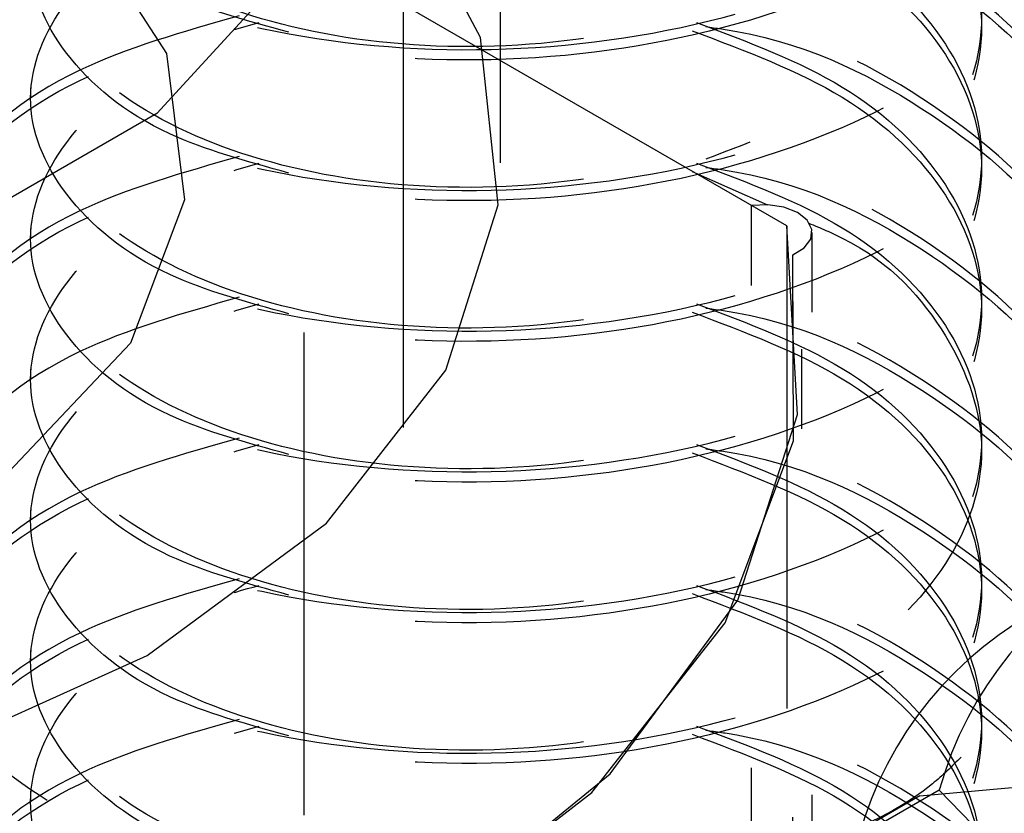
# Model space of a CAD drawing. Header units: inches. Extents: x 1907 to 2452, y -210 to -54.
# Tile 247 of 256: x 1998.505 to 1998.709, y -196.148 to -195.983. Entities that reach past the tile are written whole.
import ezdxf

# ---------------------------------------------------------------- set-up
doc = ezdxf.new("R2010")
doc.units = ezdxf.units.IN
doc.header["$LTSCALE"] = 0.5
doc.header["$MEASUREMENT"] = 0
doc.linetypes.add('HIDDEN', pattern=[0.22499999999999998, 0.15, -0.075])
doc.layers.add('SID-M-H', color=4, linetype='HIDDEN')

msp = doc.modelspace()

# ---------------------------------------------------------------- linework, layer by layer
at = {"layer": 'SID-M-H'}
for p, q in [((1998.6044867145, -196.0130170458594), (1998.6044867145, -193.9716650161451)), ((1998.584296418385, -195.3678519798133), (1998.584296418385, -198.1236772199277)), ((1998.563769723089, -198.348189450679), (1998.563769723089, -195.5923642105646)), ((1998.663845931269, -196.0260810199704), (1998.398680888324, -195.8730044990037)), ((1998.600391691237, -195.9870022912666), (1998.582461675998, -195.9537854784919)), ((1998.51685732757, -195.961834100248), (1998.535258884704, -195.9903154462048)), ((1998.555001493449, -195.9789841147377), (1998.533238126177, -196.0027558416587)), ((1998.604030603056, -196.0217309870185), (1998.600391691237, -195.9870022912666)), ((1998.535258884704, -195.9903154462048), (1998.539015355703, -196.0206359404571)), ((1998.507084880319, -195.9974348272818), (1998.507084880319, -195.9995612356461)), ((1998.533238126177, -196.0027558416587), (1998.500304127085, -196.0217682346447)), ((1998.644227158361, -196.0147911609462), (1998.659832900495, -196.0217001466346)), ((1998.539015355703, -196.0206359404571), (1998.527822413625, -196.0503391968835)), ((1998.593166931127, -196.0559532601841), (1998.604030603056, -196.0217309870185)), ((1998.659954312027, -196.0216855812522), (1998.6565384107, -196.02186247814)), ((1998.663272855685, -196.0221853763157), (1998.659954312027, -196.0216855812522)), ((1998.6565384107, -196.8384032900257), (1998.6565384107, -196.02186247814)), ((1998.666103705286, -196.0233030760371), (1998.663272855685, -196.0221853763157)), ((1998.66811388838, -196.0249072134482), (1998.666103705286, -196.0233030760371)), ((1998.669066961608, -196.0268091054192), (1998.66811388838, -196.0249072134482)), ((1998.507084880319, -196.0265969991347), (1998.507084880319, -196.0287234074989)), ((1998.663845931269, -196.0260810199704), (1998.663845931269, -196.8426218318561)), ((1998.666100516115, -196.0651703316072), (1998.663845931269, -196.0260810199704)), ((1998.668850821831, -196.0287850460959), (1998.669066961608, -196.0268091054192)), ((1998.669126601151, -196.8439794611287), (1998.669126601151, -196.027438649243)), ((1998.667490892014, -196.0306026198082), (1998.668850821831, -196.0287850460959)), ((1998.665147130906, -196.0320480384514), (1998.667490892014, -196.0306026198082)), ((1998.665147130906, -196.8485888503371), (1998.665147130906, -196.0320480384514)), ((1998.665240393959, -196.0706390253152), (1998.665147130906, -196.0320480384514)), ((1998.527822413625, -196.0503391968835), (1998.502586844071, -196.0770188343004)), ((1998.6669867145, -196.8681345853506), (1998.6669867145, -196.0515937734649)), ((1998.507084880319, -196.0557591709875), (1998.507084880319, -196.0578855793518)), ((1998.568432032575, -196.08768023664), (1998.593166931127, -196.0559532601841)), ((1998.653708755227, -196.1036215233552), (1998.666100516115, -196.0651703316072)), ((1998.651113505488, -196.1083584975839), (1998.665240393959, -196.0706390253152)), ((1998.507084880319, -196.0849213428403), (1998.507084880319, -196.0870477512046)), ((1998.531263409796, -196.1150680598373), (1998.568432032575, -196.08768023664)), ((1998.627253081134, -196.1396273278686), (1998.653708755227, -196.1036215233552)), ((1998.623412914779, -196.143480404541), (1998.651113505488, -196.1083584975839)), ((1998.483821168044, -196.1365250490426), (1998.531263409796, -196.1150680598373)), ((1998.507084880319, -196.1140835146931), (1998.507084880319, -196.1162099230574)), ((1998.691433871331, -196.1441936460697), (1998.802789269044, -196.1342367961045)), ((1998.587976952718, -196.171495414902), (1998.627253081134, -196.1396273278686)), ((1998.507084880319, -196.143245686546), (1998.507084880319, -196.1453720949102)), ((1998.583406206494, -196.1743975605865), (1998.623412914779, -196.143480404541)), ((1998.691433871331, -196.1441936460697), (1998.633706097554, -196.1775191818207)), ((1998.695488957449, -196.1429809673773), (1998.678785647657, -196.1526235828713)), ((1998.691433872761, -196.292675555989), (1998.691433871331, -196.1441936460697)), ((1998.726040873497, -196.1744185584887), (1998.695488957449, -196.1429809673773))]:
    msp.add_line(p, q, dxfattribs=at)
for centre, radius in [((1998.769565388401, -196.1635143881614), 0.0768696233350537), ((1998.752862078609, -196.1731570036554), 0.07686962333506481)]:
    msp.add_arc(centre, radius, 116.7916057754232, 164.5070329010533, dxfattribs=at)
for points, knots in [([(1998.55029525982, -195.86589718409), (1998.538642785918, -195.8692077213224), (1998.512678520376, -195.8765843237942), (1998.487341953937, -195.8981960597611), (1998.477366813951, -195.9244817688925), (1998.487186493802, -195.9510532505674), (1998.514973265, -195.9732346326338), (1998.556586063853, -195.9874660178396), (1998.605665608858, -195.9912784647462), (1998.654747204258, -195.983819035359), (1998.696353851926, -195.9659509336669), (1998.724163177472, -195.9400917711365), (1998.733898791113, -195.9099964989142), (1998.724237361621, -195.8796121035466), (1998.696057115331, -195.8546203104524), (1998.667661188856, -195.8397513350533), (1998.649709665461, -195.8372106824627), (1998.647797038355, -195.8369399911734)], [0, 0, 0, 0, 0.05843403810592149, 0.130203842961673, 0.2019736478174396, 0.2737434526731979, 0.34551325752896, 0.417283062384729, 0.4890528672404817, 0.5608226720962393, 0.632592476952, 0.7043622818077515, 0.7761320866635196, 0.8479018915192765, 0.919671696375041, 0.9914415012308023, 1, 1, 1, 1]), ([(1998.647086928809, -195.8389578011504), (1998.649239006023, -195.8392597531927), (1998.667440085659, -195.8418134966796), (1998.69606649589, -195.856729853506), (1998.724234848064, -195.8817430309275), (1998.733899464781, -195.9121216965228), (1998.724162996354, -195.9422185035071), (1998.69635390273, -195.9680772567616), (1998.65474718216, -195.9859454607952), (1998.605665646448, -195.9934048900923), (1998.556585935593, -195.9895923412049), (1998.514973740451, -195.9753613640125), (1998.487184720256, -195.953178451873), (1998.477373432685, -195.9266126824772), (1998.487317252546, -195.9003056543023), (1998.51325766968, -195.8783502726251), (1998.540053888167, -195.8707852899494), (1998.55251170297, -195.8672682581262)], [0, 0, 0, 0, 0.00957614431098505, 0.08098973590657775, 0.1524033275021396, 0.2238169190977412, 0.2952305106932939, 0.3666441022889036, 0.4380576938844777, 0.5094712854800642, 0.5808848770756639, 0.6522984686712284, 0.7237120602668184, 0.7951256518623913, 0.8665392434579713, 0.9379528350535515, 1, 1, 1, 1]), ([(1998.55029525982, -195.8950593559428), (1998.538642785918, -195.8983698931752), (1998.512678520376, -195.9057464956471), (1998.487341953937, -195.927358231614), (1998.477366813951, -195.9536439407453), (1998.487186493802, -195.9802154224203), (1998.514973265, -196.0023968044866), (1998.556586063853, -196.0166281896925), (1998.605665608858, -196.020440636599), (1998.654747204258, -196.0129812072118), (1998.696353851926, -195.9951131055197), (1998.724163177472, -195.9692539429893), (1998.733898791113, -195.9391586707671), (1998.724237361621, -195.9087742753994), (1998.696057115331, -195.8837824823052), (1998.667661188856, -195.8689135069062), (1998.649709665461, -195.8663728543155), (1998.647797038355, -195.8661021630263)], [0, 0, 0, 0, 0.05843403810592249, 0.1302038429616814, 0.2019736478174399, 0.2737434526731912, 0.3455132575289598, 0.4172830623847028, 0.4890528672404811, 0.5608226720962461, 0.6325924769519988, 0.7043622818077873, 0.7761320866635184, 0.8479018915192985, 0.9196716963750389, 0.9914415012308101, 1, 1, 1, 1]), ([(1998.647086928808, -195.8681199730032), (1998.649239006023, -195.8684219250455), (1998.667440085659, -195.8709756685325), (1998.69606649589, -195.8858920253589), (1998.724234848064, -195.9109052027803), (1998.733899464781, -195.9412838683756), (1998.724162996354, -195.9713806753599), (1998.69635390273, -195.9972394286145), (1998.65474718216, -196.015107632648), (1998.605665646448, -196.0225670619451), (1998.556585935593, -196.0187545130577), (1998.514973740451, -196.0045235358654), (1998.487184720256, -195.9823406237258), (1998.477373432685, -195.9557748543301), (1998.487317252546, -195.9294678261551), (1998.51325766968, -195.9075124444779), (1998.540053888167, -195.8999474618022), (1998.55251170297, -195.8964304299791)], [0, 0, 0, 0, 0.009576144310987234, 0.08098973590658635, 0.1524033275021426, 0.2238169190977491, 0.2952305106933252, 0.3666441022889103, 0.4380576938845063, 0.5094712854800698, 0.5808848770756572, 0.6522984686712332, 0.7237120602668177, 0.7951256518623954, 0.8665392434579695, 0.9379528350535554, 0.9999999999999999, 0.9999999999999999, 0.9999999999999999, 0.9999999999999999]), ([(1998.645163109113, -195.8672682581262), (1998.655870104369, -195.8712929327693), (1998.677912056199, -195.8795783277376), (1998.699026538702, -195.9004712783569), (1998.706836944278, -195.9244999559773), (1998.699107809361, -195.9487052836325), (1998.677189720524, -195.969461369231), (1998.6443730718, -195.9839444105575), (1998.605665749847, -195.9902107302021), (1998.566959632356, -195.9875901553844), (1998.534139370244, -195.9767500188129), (1998.512234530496, -195.9596481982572), (1998.504456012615, -195.9390545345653), (1998.512450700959, -195.9187965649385), (1998.530350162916, -195.9032308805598), (1998.547997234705, -195.8982545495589), (1998.55446593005, -195.8964304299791)], [0, 0, 0, 0, 0.06984989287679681, 0.1437964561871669, 0.2177430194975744, 0.2916895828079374, 0.3656361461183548, 0.4395827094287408, 0.5135292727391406, 0.5874758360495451, 0.6614223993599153, 0.735368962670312, 0.8093155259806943, 0.8832620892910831, 0.9572086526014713, 1, 1, 1, 1]), ([(1998.560633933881, -195.9859446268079), (1998.551938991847, -195.9835604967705), (1998.531974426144, -195.9780862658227), (1998.512366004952, -195.9616084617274), (1998.504478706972, -195.9412773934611), (1998.512228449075, -195.9207033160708), (1998.534141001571, -195.903596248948), (1998.56695918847, -195.8927575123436), (1998.605665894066, -195.8901365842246), (1998.644372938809, -195.8964029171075), (1998.677190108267, -195.9108862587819), (1998.699106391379, -195.9316411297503), (1998.706842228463, -195.9558510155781), (1998.699006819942, -195.9798626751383), (1998.678413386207, -196.000389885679), (1998.657093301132, -196.0084462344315), (1998.647086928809, -196.0122274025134)], [0, 0, 0, 0, 0.05649815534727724, 0.1297261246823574, 0.2029540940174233, 0.2761820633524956, 0.3494100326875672, 0.4226380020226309, 0.4958659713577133, 0.569093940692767, 0.6423219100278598, 0.7155498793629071, 0.7887778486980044, 0.8620058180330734, 0.9352337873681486, 1, 1, 1, 1]), ([(1998.55029525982, -195.9242215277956), (1998.538642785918, -195.9275320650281), (1998.512678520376, -195.9349086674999), (1998.487341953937, -195.9565204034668), (1998.477366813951, -195.9828061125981), (1998.487186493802, -196.0093775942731), (1998.514973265, -196.0315589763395), (1998.556586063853, -196.0457903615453), (1998.605665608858, -196.0496028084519), (1998.654747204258, -196.0421433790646), (1998.696353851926, -196.0242752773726), (1998.724163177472, -195.9984161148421), (1998.733898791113, -195.9683208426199), (1998.724237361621, -195.9379364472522), (1998.696057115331, -195.912944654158), (1998.667661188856, -195.898075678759), (1998.649709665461, -195.8955350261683), (1998.647797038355, -195.8952643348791)], [0, 0, 0, 0, 0.05843403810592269, 0.1302038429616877, 0.2019736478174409, 0.2737434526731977, 0.3455132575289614, 0.4172830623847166, 0.4890528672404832, 0.5608226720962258, 0.6325924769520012, 0.7043622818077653, 0.7761320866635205, 0.8479018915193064, 0.9196716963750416, 0.99144150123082, 1, 1, 1, 1]), ([(1998.647086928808, -195.8972821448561), (1998.649239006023, -195.8975840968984), (1998.667440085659, -195.9001378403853), (1998.69606649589, -195.9150541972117), (1998.724234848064, -195.9400673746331), (1998.733899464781, -195.9704460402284), (1998.724162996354, -196.0005428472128), (1998.69635390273, -196.0264016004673), (1998.65474718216, -196.0442698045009), (1998.605665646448, -196.0517292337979), (1998.556585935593, -196.0479166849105), (1998.514973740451, -196.0336857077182), (1998.487184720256, -196.0115027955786), (1998.477373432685, -195.9849370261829), (1998.487317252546, -195.958629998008), (1998.51325766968, -195.9366746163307), (1998.540053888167, -195.929109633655), (1998.55251170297, -195.9255926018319)], [0, 0, 0, 0, 0.009576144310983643, 0.08098973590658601, 0.1524033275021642, 0.2238169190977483, 0.2952305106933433, 0.3666441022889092, 0.4380576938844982, 0.5094712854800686, 0.5808848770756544, 0.6522984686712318, 0.7237120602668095, 0.7951256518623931, 0.8665392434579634, 0.9379528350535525, 1, 1, 1, 1]), ([(1998.645163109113, -195.8964304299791), (1998.655870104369, -195.9004551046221), (1998.677912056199, -195.9087404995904), (1998.699026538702, -195.9296334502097), (1998.706836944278, -195.9536621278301), (1998.699107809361, -195.9778674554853), (1998.677189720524, -195.9986235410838), (1998.6443730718, -196.0131065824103), (1998.605665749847, -196.0193729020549), (1998.566959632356, -196.0167523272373), (1998.534139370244, -196.0059121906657), (1998.512234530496, -195.9888103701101), (1998.504456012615, -195.9682167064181), (1998.512450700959, -195.9479587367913), (1998.530350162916, -195.9323930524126), (1998.547997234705, -195.9274167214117), (1998.55446593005, -195.9255926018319)], [0, 0, 0, 0, 0.06984989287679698, 0.1437964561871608, 0.217743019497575, 0.2916895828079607, 0.3656361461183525, 0.4395827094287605, 0.5135292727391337, 0.5874758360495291, 0.6614223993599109, 0.7353689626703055, 0.809315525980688, 0.8832620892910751, 0.9572086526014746, 1, 1, 1, 1]), ([(1998.55029525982, -195.9533836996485), (1998.538642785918, -195.9566942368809), (1998.512678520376, -195.9640708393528), (1998.487341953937, -195.9856825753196), (1998.477366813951, -196.011968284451), (1998.487186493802, -196.0385397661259), (1998.514973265, -196.0607211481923), (1998.556586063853, -196.0749525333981), (1998.605665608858, -196.0787649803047), (1998.654747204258, -196.0713055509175), (1998.696353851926, -196.0534374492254), (1998.724163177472, -196.027578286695), (1998.733898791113, -195.9974830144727), (1998.724237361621, -195.9670986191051), (1998.696057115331, -195.9421068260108), (1998.667661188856, -195.9272378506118), (1998.649709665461, -195.9246971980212), (1998.647797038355, -195.9244265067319)], [0, 0, 0, 0, 0.05843403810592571, 0.130203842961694, 0.2019736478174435, 0.2737434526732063, 0.3455132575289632, 0.4172830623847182, 0.4890528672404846, 0.5608226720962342, 0.6325924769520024, 0.7043622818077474, 0.7761320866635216, 0.8479018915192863, 0.9196716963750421, 0.9914415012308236, 1, 1, 1, 1]), ([(1998.645163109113, -195.9255926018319), (1998.655870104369, -195.9296172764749), (1998.677912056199, -195.9379026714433), (1998.699026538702, -195.9587956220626), (1998.706836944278, -195.9828242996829), (1998.699107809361, -196.0070296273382), (1998.677189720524, -196.0277857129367), (1998.6443730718, -196.0422687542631), (1998.605665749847, -196.0485350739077), (1998.566959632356, -196.0459144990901), (1998.534139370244, -196.0350743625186), (1998.512234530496, -196.0179725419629), (1998.504456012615, -195.997378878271), (1998.512450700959, -195.9771209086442), (1998.530350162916, -195.9615552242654), (1998.547997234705, -195.9565788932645), (1998.55446593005, -195.9547547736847)], [0, 0, 0, 0, 0.06984989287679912, 0.1437964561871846, 0.2177430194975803, 0.2916895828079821, 0.3656361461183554, 0.4395827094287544, 0.5135292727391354, 0.5874758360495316, 0.6614223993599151, 0.7353689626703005, 0.8093155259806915, 0.8832620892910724, 0.9572086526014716, 0.9999999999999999, 0.9999999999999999, 0.9999999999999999, 0.9999999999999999]), ([(1998.647086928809, -195.9264443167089), (1998.649239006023, -195.9267462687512), (1998.667440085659, -195.9293000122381), (1998.69606649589, -195.9442163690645), (1998.724234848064, -195.9692295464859), (1998.733899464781, -195.9996082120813), (1998.724162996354, -196.0297050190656), (1998.69635390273, -196.0555637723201), (1998.65474718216, -196.0734319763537), (1998.605665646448, -196.0808914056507), (1998.556585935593, -196.0770788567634), (1998.514973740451, -196.0628478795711), (1998.487184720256, -196.0406649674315), (1998.477373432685, -196.0140991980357), (1998.487317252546, -195.9877921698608), (1998.51325766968, -195.9658367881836), (1998.540053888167, -195.9582718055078), (1998.55251170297, -195.9547547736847)], [0, 0, 0, 0, 0.009576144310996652, 0.08098973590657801, 0.1524033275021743, 0.223816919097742, 0.2952305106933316, 0.3666441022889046, 0.4380576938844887, 0.5094712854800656, 0.5808848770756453, 0.6522984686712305, 0.7237120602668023, 0.795125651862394, 0.866539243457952, 0.9379528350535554, 1, 1, 1, 1]), ([(1998.644227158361, -195.9273046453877), (1998.655276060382, -195.9314481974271), (1998.6776703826, -195.9398465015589), (1998.699027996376, -195.9609070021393), (1998.706863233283, -195.9849854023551), (1998.699001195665, -196.0090322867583), (1998.678414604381, -196.029550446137), (1998.657093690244, -196.0376078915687), (1998.647086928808, -196.0413895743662)], [0, 0, 0, 0, 0.1662363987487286, 0.3369340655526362, 0.5076317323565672, 0.678329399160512, 0.8490270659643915, 0.9999999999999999, 0.9999999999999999, 0.9999999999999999, 0.9999999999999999]), ([(1998.560633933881, -196.0151067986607), (1998.551937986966, -196.0127217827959), (1998.531971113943, -196.0072455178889), (1998.512383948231, -195.9907864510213), (1998.504411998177, -195.9703807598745), (1998.512477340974, -195.9500848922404), (1998.530085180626, -195.9346760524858), (1998.547359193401, -195.9297787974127), (1998.553471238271, -195.9280460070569)], [0, 0, 0, 0, 0.1450500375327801, 0.3330512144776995, 0.5210523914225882, 0.7090535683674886, 0.89705474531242, 1, 1, 1, 1]), ([(1998.55029525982, -195.9825458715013), (1998.538642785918, -195.9858564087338), (1998.512678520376, -195.9932330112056), (1998.487341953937, -196.0148447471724), (1998.477366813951, -196.0411304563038), (1998.487186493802, -196.0677019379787), (1998.514973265, -196.0898833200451), (1998.556586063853, -196.104114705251), (1998.605665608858, -196.1079271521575), (1998.654747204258, -196.1004677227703), (1998.696353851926, -196.0825996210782), (1998.724163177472, -196.0567404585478), (1998.733898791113, -196.0266451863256), (1998.724237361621, -195.9962607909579), (1998.696057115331, -195.9712689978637), (1998.667661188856, -195.9564000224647), (1998.649709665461, -195.953859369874), (1998.647797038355, -195.9535886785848)], [0, 0, 0, 0, 0.05843403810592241, 0.1302038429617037, 0.2019736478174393, 0.2737434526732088, 0.3455132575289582, 0.4172830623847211, 0.4890528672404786, 0.5608226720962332, 0.6325924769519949, 0.7043622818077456, 0.7761320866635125, 0.8479018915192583, 0.9196716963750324, 0.9914415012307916, 1, 1, 1, 1]), ([(1998.647086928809, -195.9556064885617), (1998.649239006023, -195.955908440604), (1998.667440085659, -195.9584621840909), (1998.69606649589, -195.9733785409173), (1998.724234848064, -195.9983917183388), (1998.733899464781, -196.0287703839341), (1998.724162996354, -196.0588671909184), (1998.69635390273, -196.084725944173), (1998.65474718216, -196.1025941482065), (1998.605665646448, -196.1100535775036), (1998.556585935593, -196.1062410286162), (1998.514973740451, -196.0920100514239), (1998.487184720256, -196.0698271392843), (1998.477373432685, -196.0432613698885), (1998.487317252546, -196.0169543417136), (1998.51325766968, -195.9949989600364), (1998.540053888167, -195.9874339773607), (1998.55251170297, -195.9839169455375)], [0, 0, 0, 0, 0.009576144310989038, 0.08098973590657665, 0.1524033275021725, 0.2238169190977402, 0.2952305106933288, 0.3666441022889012, 0.4380576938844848, 0.5094712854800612, 0.5808848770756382, 0.6522984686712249, 0.7237120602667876, 0.7951256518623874, 0.8665392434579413, 0.9379528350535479, 1, 1, 1, 1]), ([(1998.645163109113, -195.9547547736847), (1998.655870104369, -195.9587794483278), (1998.677912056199, -195.9670648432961), (1998.699026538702, -195.9879577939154), (1998.706836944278, -196.0119864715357), (1998.699107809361, -196.036191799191), (1998.677189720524, -196.0569478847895), (1998.6443730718, -196.071430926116), (1998.605665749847, -196.0776972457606), (1998.566959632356, -196.0750766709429), (1998.534139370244, -196.0642365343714), (1998.512234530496, -196.0471347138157), (1998.504456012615, -196.0265410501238), (1998.512450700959, -196.006283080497), (1998.530350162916, -195.9907173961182), (1998.547997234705, -195.9857410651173), (1998.55446593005, -195.9839169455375)], [0, 0, 0, 0, 0.06984989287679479, 0.1437964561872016, 0.2177430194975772, 0.2916895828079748, 0.3656361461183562, 0.4395827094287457, 0.5135292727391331, 0.5874758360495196, 0.6614223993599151, 0.7353689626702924, 0.8093155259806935, 0.8832620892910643, 0.9572086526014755, 0.9999999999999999, 0.9999999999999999, 0.9999999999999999, 0.9999999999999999]), ([(1998.644227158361, -195.9564668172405), (1998.655276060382, -195.9606103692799), (1998.6776703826, -195.9690086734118), (1998.699027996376, -195.9900691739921), (1998.706863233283, -196.014147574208), (1998.699001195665, -196.0381944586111), (1998.678414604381, -196.0587126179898), (1998.657093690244, -196.0667700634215), (1998.647086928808, -196.070551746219)], [0, 0, 0, 0, 0.1662363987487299, 0.3369340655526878, 0.5076317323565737, 0.6783293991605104, 0.8490270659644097, 0.9999999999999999, 0.9999999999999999, 0.9999999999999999, 0.9999999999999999]), ([(1998.560633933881, -196.0442689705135), (1998.551937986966, -196.0418839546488), (1998.531971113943, -196.0364076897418), (1998.512383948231, -196.0199486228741), (1998.504411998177, -195.9995429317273), (1998.512477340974, -195.9792470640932), (1998.530085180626, -195.9638382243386), (1998.547359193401, -195.9589409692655), (1998.553471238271, -195.9572081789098)], [0, 0, 0, 0, 0.1450500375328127, 0.3330512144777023, 0.5210523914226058, 0.7090535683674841, 0.8970547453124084, 1, 1, 1, 1]), ([(1998.55029525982, -196.0117080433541), (1998.538642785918, -196.0150185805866), (1998.512678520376, -196.0223951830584), (1998.487341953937, -196.0440069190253), (1998.477366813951, -196.0702926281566), (1998.487186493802, -196.0968641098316), (1998.514973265, -196.119045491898), (1998.556586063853, -196.1332768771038), (1998.605665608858, -196.1370893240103), (1998.654747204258, -196.1296298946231), (1998.696353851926, -196.111761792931), (1998.724163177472, -196.0859026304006), (1998.733898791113, -196.0558073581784), (1998.724237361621, -196.0254229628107), (1998.696057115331, -196.0004311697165), (1998.667661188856, -195.9855621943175), (1998.649709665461, -195.9830215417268), (1998.647797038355, -195.9827508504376)], [0, 0, 0, 0, 0.05843403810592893, 0.1302038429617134, 0.2019736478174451, 0.2737434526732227, 0.3455132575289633, 0.4172830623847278, 0.48905286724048, 0.560822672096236, 0.6325924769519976, 0.7043622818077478, 0.7761320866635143, 0.8479018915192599, 0.9196716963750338, 0.9914415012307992, 1, 1, 1, 1]), ([(1998.647086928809, -195.9847686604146), (1998.649239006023, -195.9850706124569), (1998.667440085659, -195.9876243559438), (1998.69606649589, -196.0025407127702), (1998.724234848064, -196.0275538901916), (1998.733899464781, -196.0579325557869), (1998.724162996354, -196.0880293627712), (1998.69635390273, -196.1138881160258), (1998.65474718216, -196.1317563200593), (1998.605665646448, -196.1392157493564), (1998.556585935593, -196.135403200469), (1998.514973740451, -196.1211722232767), (1998.487184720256, -196.0989893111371), (1998.477373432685, -196.0724235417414), (1998.487317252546, -196.0461165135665), (1998.51325766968, -196.0241611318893), (1998.540053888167, -196.0165961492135), (1998.55251170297, -196.0130791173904)], [0, 0, 0, 0, 0.009576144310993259, 0.08098973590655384, 0.1524033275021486, 0.2238169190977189, 0.2952305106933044, 0.3666441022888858, 0.438057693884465, 0.5094712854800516, 0.5808848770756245, 0.6522984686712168, 0.7237120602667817, 0.7951256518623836, 0.8665392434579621, 0.9379528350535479, 1, 1, 1, 1]), ([(1998.645163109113, -195.9839169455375), (1998.655870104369, -195.9879416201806), (1998.677912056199, -195.9962270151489), (1998.699026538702, -196.0171199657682), (1998.706836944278, -196.0411486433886), (1998.699107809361, -196.0653539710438), (1998.677189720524, -196.0861100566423), (1998.6443730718, -196.1005930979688), (1998.605665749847, -196.1068594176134), (1998.566959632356, -196.1042388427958), (1998.534139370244, -196.0933987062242), (1998.512234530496, -196.0762968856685), (1998.504456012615, -196.0557032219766), (1998.512450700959, -196.0354452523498), (1998.530350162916, -196.0198795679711), (1998.547997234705, -196.0149032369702), (1998.55446593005, -196.0130791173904)], [0, 0, 0, 0, 0.06984989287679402, 0.1437964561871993, 0.2177430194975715, 0.291689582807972, 0.3656361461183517, 0.4395827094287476, 0.5135292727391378, 0.5874758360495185, 0.6614223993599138, 0.7353689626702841, 0.8093155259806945, 0.8832620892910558, 0.9572086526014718, 1, 1, 1, 1]), ([(1998.560633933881, -196.0734311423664), (1998.551937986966, -196.0710461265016), (1998.531971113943, -196.0655698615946), (1998.512383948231, -196.0491107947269), (1998.504411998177, -196.0287051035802), (1998.512477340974, -196.008409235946), (1998.530085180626, -195.9930003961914), (1998.547359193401, -195.9881031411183), (1998.553471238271, -195.9863703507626)], [0, 0, 0, 0, 0.1450500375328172, 0.3330512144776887, 0.521052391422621, 0.7090535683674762, 0.897054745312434, 1, 1, 1, 1]), ([(1998.644227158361, -195.9856289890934), (1998.655276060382, -195.9897725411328), (1998.6776703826, -195.9981708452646), (1998.699027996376, -196.0192313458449), (1998.706863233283, -196.0433097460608), (1998.699001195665, -196.067356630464), (1998.678414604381, -196.0878747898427), (1998.657093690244, -196.0959322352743), (1998.647086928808, -196.0997139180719)], [0, 0, 0, 0, 0.1662363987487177, 0.3369340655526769, 0.5076317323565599, 0.6783293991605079, 0.8490270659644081, 1, 1, 1, 1]), ([(1998.645163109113, -196.0130791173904), (1998.655870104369, -196.0171037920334), (1998.677912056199, -196.0253891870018), (1998.699026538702, -196.0462821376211), (1998.706836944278, -196.0703108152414), (1998.699107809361, -196.0945161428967), (1998.677189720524, -196.1152722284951), (1998.6443730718, -196.1297552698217), (1998.605665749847, -196.1360215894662), (1998.566959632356, -196.1334010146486), (1998.534139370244, -196.1225608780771), (1998.512234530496, -196.1054590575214), (1998.504456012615, -196.0848653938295), (1998.512450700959, -196.0646074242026), (1998.530350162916, -196.0490417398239), (1998.547997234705, -196.044065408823), (1998.55446593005, -196.0422412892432)], [0, 0, 0, 0, 0.06984989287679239, 0.1437964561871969, 0.2177430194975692, 0.2916895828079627, 0.3656361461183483, 0.4395827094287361, 0.5135292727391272, 0.5874758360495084, 0.6614223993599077, 0.7353689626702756, 0.8093155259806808, 0.8832620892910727, 0.9572086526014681, 1, 1, 1, 1]), ([(1998.725606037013, -196.1005755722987), (1998.727801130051, -196.095387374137), (1998.734124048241, -196.0804428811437), (1998.723656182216, -196.0545128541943), (1998.696220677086, -196.0296136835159), (1998.667657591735, -196.0147239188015), (1998.649709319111, -196.0121836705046), (1998.647797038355, -196.0119130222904)], [0, 0, 0, 0, 0.1456519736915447, 0.4195473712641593, 0.6934427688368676, 0.9673381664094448, 1, 1, 1, 1]), ([(1998.560633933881, -196.1025933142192), (1998.551937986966, -196.1002082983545), (1998.531971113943, -196.0947320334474), (1998.512383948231, -196.0782729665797), (1998.504411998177, -196.057867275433), (1998.512477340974, -196.0375714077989), (1998.530085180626, -196.0221625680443), (1998.547359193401, -196.0172653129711), (1998.553471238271, -196.0155325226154)], [0, 0, 0, 0, 0.1450500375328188, 0.3330512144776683, 0.5210523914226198, 0.7090535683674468, 0.8970547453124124, 1, 1, 1, 1]), ([(1998.647086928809, -196.0139308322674), (1998.649238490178, -196.0142327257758), (1998.667435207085, -196.016785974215), (1998.696261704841, -196.0317250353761), (1998.723540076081, -196.0566372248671), (1998.734025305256, -196.081548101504), (1998.728295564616, -196.0955128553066), (1998.726571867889, -196.0997139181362)], [0, 0, 0, 0, 0.03762073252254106, 0.3181753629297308, 0.5987299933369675, 0.8792846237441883, 1, 1, 1, 1]), ([(1998.668428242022, -196.0255054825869), (1998.670799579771, -196.0264921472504), (1998.684090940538, -196.0320224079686), (1998.69863314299, -196.0486616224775), (1998.706969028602, -196.0724000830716), (1998.698972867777, -196.0965380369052), (1998.678420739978, -196.1170327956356), (1998.657095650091, -196.1250930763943), (1998.647086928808, -196.1288760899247)], [0, 0, 0, 0, 0.04256604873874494, 0.2385829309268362, 0.4345998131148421, 0.6306166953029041, 0.8266335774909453, 0.9999999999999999, 0.9999999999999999, 0.9999999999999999, 0.9999999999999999]), ([(1998.55029525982, -196.040870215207), (1998.538642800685, -196.0441807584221), (1998.512678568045, -196.0515573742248), (1998.487341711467, -196.073168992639), (1998.477367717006, -196.0994551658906), (1998.487183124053, -196.1260249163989), (1998.514985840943, -196.1482127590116), (1998.556539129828, -196.1624200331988), (1998.605840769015, -196.1663224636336), (1998.654093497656, -196.1585272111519), (1998.689215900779, -196.1454723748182), (1998.700708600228, -196.1336817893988), (1998.70373339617, -196.1305785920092)], [0, 0, 0, 0, 0.08877461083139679, 0.197809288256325, 0.3068439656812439, 0.415878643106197, 0.5249133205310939, 0.6339479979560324, 0.7429826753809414, 0.8520173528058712, 0.9610520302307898, 1, 1, 1, 1]), ([(1998.55029525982, -196.0700323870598), (1998.538642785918, -196.0733429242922), (1998.512678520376, -196.0807195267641), (1998.487341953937, -196.1023312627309), (1998.477366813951, -196.1286169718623), (1998.487186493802, -196.1551884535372), (1998.514973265, -196.1773698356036), (1998.556586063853, -196.1916012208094), (1998.605665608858, -196.195413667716), (1998.654747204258, -196.1879542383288), (1998.696353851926, -196.1700861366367), (1998.724163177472, -196.1442269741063), (1998.733898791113, -196.114131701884), (1998.724237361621, -196.0837473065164), (1998.696057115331, -196.0587555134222), (1998.667661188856, -196.0438865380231), (1998.649709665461, -196.0413458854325), (1998.647797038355, -196.0410751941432)], [0, 0, 0, 0, 0.05843403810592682, 0.1302038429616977, 0.201973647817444, 0.2737434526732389, 0.3455132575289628, 0.4172830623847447, 0.4890528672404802, 0.5608226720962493, 0.6325924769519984, 0.7043622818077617, 0.7761320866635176, 0.8479018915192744, 0.9196716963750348, 0.9914415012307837, 1, 1, 1, 1]), ([(1998.70002300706, -196.1361602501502), (1998.698119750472, -196.1380552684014), (1998.687576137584, -196.1485532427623), (1998.653933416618, -196.1605752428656), (1998.605883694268, -196.168469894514), (1998.556527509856, -196.1645407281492), (1998.51498939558, -196.1503409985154), (1998.487180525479, -196.128149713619), (1998.477374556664, -196.101586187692), (1998.48731695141, -196.0752785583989), (1998.51325773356, -196.0533233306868), (1998.54005390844, -196.0457583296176), (1998.55251170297, -196.0422412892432)], [0, 0, 0, 0, 0.0242350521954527, 0.1342567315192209, 0.2442784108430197, 0.3543000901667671, 0.4643217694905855, 0.574343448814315, 0.6843651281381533, 0.7943868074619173, 0.9044084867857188, 1, 1, 1, 1]), ([(1998.647086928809, -196.0430930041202), (1998.649239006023, -196.0433949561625), (1998.667440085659, -196.0459486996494), (1998.69606649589, -196.0608650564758), (1998.724234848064, -196.0858782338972), (1998.733899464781, -196.1162568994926), (1998.724162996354, -196.1463537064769), (1998.69635390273, -196.1722124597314), (1998.65474718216, -196.190080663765), (1998.605665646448, -196.1975400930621), (1998.556585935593, -196.1937275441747), (1998.514973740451, -196.1794965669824), (1998.487184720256, -196.1573136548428), (1998.477373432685, -196.130747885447), (1998.487317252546, -196.1044408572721), (1998.51325766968, -196.0824854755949), (1998.540053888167, -196.0749204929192), (1998.55251170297, -196.071403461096)], [0, 0, 0, 0, 0.009576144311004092, 0.08098973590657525, 0.1524033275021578, 0.2238169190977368, 0.2952305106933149, 0.3666441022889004, 0.4380576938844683, 0.509471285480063, 0.5808848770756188, 0.6522984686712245, 0.7237120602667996, 0.7951256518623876, 0.8665392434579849, 0.9379528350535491, 1, 1, 1, 1]), ([(1998.645163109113, -196.0422412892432), (1998.655870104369, -196.0462659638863), (1998.677912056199, -196.0545513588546), (1998.699026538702, -196.0754443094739), (1998.706836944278, -196.0994729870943), (1998.699107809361, -196.1236783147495), (1998.677189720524, -196.144434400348), (1998.6443730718, -196.1589174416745), (1998.605665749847, -196.1651837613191), (1998.566959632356, -196.1625631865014), (1998.534139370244, -196.1517230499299), (1998.512234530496, -196.1346212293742), (1998.504456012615, -196.1140275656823), (1998.512450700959, -196.0937695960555), (1998.530350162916, -196.0782039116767), (1998.547997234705, -196.0732275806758), (1998.55446593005, -196.071403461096)], [0, 0, 0, 0, 0.06984989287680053, 0.1437964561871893, 0.2177430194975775, 0.2916895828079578, 0.3656361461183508, 0.4395827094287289, 0.5135292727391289, 0.5874758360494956, 0.6614223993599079, 0.7353689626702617, 0.8093155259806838, 0.8832620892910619, 0.9572086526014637, 1, 1, 1, 1]), ([(1998.644227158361, -196.043953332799), (1998.655276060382, -196.0480968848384), (1998.6776703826, -196.0564951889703), (1998.699027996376, -196.0775556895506), (1998.706863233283, -196.1016340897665), (1998.699001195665, -196.1256809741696), (1998.678414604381, -196.1461991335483), (1998.657093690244, -196.15425657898), (1998.647086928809, -196.1580382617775)], [0, 0, 0, 0, 0.1662363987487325, 0.3369340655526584, 0.507631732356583, 0.6783293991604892, 0.8490270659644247, 1, 1, 1, 1]), ([(1998.560633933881, -196.131755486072), (1998.551937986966, -196.1293704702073), (1998.531971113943, -196.1238942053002), (1998.512383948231, -196.1074351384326), (1998.504411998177, -196.0870294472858), (1998.512477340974, -196.0667335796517), (1998.530085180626, -196.0513247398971), (1998.547359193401, -196.046427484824), (1998.553471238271, -196.0446946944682)], [0, 0, 0, 0, 0.1450500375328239, 0.3330512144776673, 0.5210523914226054, 0.7090535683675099, 0.8970547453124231, 1, 1, 1, 1]), ([(1998.55029525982, -196.0991945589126), (1998.538642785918, -196.1025050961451), (1998.512678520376, -196.1098816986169), (1998.487341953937, -196.1314934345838), (1998.477366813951, -196.1577791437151), (1998.487186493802, -196.18435062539), (1998.514973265, -196.2065320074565), (1998.556586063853, -196.2207633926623), (1998.605665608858, -196.2245758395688), (1998.654747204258, -196.2171164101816), (1998.696353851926, -196.1992483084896), (1998.724163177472, -196.1733891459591), (1998.733898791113, -196.1432938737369), (1998.724237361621, -196.1129094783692), (1998.696057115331, -196.087917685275), (1998.667661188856, -196.073048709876), (1998.649709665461, -196.0705080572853), (1998.647797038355, -196.0702373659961)], [0, 0, 0, 0, 0.05843403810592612, 0.1302038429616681, 0.2019736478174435, 0.2737434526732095, 0.3455132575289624, 0.4172830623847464, 0.4890528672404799, 0.5608226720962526, 0.6325924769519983, 0.7043622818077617, 0.7761320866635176, 0.8479018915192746, 0.9196716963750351, 0.9914415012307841, 1, 1, 1, 1]), ([(1998.647086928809, -196.0722551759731), (1998.649239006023, -196.0725571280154), (1998.667440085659, -196.0751108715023), (1998.69606649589, -196.0900272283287), (1998.724234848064, -196.1150404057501), (1998.733899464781, -196.1454190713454), (1998.724162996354, -196.1755158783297), (1998.69635390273, -196.2013746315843), (1998.65474718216, -196.2192428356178), (1998.605665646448, -196.2267022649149), (1998.556585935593, -196.2228897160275), (1998.514973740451, -196.2086587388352), (1998.487184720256, -196.1864758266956), (1998.477373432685, -196.1599100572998), (1998.487317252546, -196.1336030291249), (1998.51325766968, -196.1116476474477), (1998.540053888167, -196.104082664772), (1998.55251170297, -196.1005656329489)], [0, 0, 0, 0, 0.009576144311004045, 0.08098973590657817, 0.1524033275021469, 0.2238169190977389, 0.295230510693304, 0.3666441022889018, 0.4380576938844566, 0.5094712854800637, 0.5808848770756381, 0.6522984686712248, 0.7237120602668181, 0.7951256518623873, 0.8665392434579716, 0.9379528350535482, 1, 1, 1, 1]), ([(1998.645163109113, -196.071403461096), (1998.655870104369, -196.0754281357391), (1998.677912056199, -196.0837135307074), (1998.699026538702, -196.1046064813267), (1998.706836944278, -196.1286351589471), (1998.699107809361, -196.1528404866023), (1998.677189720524, -196.1735965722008), (1998.6443730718, -196.1880796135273), (1998.605665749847, -196.1943459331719), (1998.566959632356, -196.1917253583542), (1998.534139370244, -196.1808852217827), (1998.512234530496, -196.1637834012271), (1998.504456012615, -196.1431897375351), (1998.512450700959, -196.1229317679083), (1998.530350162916, -196.1073660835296), (1998.547997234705, -196.1023897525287), (1998.55446593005, -196.1005656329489)], [0, 0, 0, 0, 0.06984989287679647, 0.1437964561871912, 0.2177430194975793, 0.2916895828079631, 0.3656361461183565, 0.4395827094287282, 0.5135292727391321, 0.5874758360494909, 0.6614223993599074, 0.7353689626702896, 0.8093155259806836, 0.883262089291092, 0.9572086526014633, 1, 1, 1, 1]), ([(1998.560633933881, -196.1609176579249), (1998.551937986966, -196.1585326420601), (1998.531971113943, -196.1530563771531), (1998.512383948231, -196.1365973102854), (1998.504411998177, -196.1161916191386), (1998.512477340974, -196.0958957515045), (1998.530085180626, -196.0804869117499), (1998.547359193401, -196.0755896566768), (1998.553471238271, -196.0738568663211)], [0, 0, 0, 0, 0.1450500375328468, 0.3330512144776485, 0.521052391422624, 0.7090535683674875, 0.8970547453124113, 0.9999999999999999, 0.9999999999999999, 0.9999999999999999, 0.9999999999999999]), ([(1998.644227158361, -196.0731155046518), (1998.655276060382, -196.0772590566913), (1998.6776703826, -196.0856573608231), (1998.699027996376, -196.1067178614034), (1998.706863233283, -196.1307962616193), (1998.699001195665, -196.1548431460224), (1998.678414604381, -196.1753613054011), (1998.657093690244, -196.1834187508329), (1998.647086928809, -196.1872004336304)], [0, 0, 0, 0, 0.1662363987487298, 0.3369340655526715, 0.5076317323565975, 0.6783293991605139, 0.8490270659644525, 1, 1, 1, 1]), ([(1998.55029525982, -196.1283567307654), (1998.538642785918, -196.1316672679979), (1998.512678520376, -196.1390438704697), (1998.487341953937, -196.1606556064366), (1998.477366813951, -196.1869413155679), (1998.487186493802, -196.2135127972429), (1998.514973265, -196.2356941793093), (1998.556586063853, -196.2499255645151), (1998.605665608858, -196.2537380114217), (1998.654747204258, -196.2462785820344), (1998.696353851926, -196.2284104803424), (1998.724163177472, -196.202551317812), (1998.733898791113, -196.1724560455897), (1998.724237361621, -196.142071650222), (1998.696057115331, -196.1170798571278), (1998.667661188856, -196.1022108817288), (1998.649709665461, -196.0996702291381), (1998.647797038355, -196.0993995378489)], [0, 0, 0, 0, 0.05843403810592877, 0.1302038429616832, 0.2019736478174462, 0.2737434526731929, 0.3455132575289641, 0.4172830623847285, 0.4890528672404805, 0.5608226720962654, 0.6325924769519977, 0.7043622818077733, 0.776132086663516, 0.8479018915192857, 0.919671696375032, 0.9914415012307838, 1, 1, 1, 1]), ([(1998.647086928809, -196.1014173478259), (1998.649239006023, -196.1017192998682), (1998.667440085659, -196.1042730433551), (1998.69606649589, -196.1191894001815), (1998.724234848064, -196.1442025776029), (1998.733899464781, -196.1745812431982), (1998.724162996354, -196.2046780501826), (1998.69635390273, -196.2305368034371), (1998.65474718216, -196.2484050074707), (1998.605665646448, -196.2558644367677), (1998.556585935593, -196.2520518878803), (1998.514973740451, -196.237820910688), (1998.487184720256, -196.2156379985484), (1998.477373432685, -196.1890722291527), (1998.487317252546, -196.1627652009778), (1998.51325766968, -196.1408098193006), (1998.540053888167, -196.1332448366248), (1998.55251170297, -196.1297278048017)], [0, 0, 0, 0, 0.009576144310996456, 0.08098973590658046, 0.1524033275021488, 0.2238169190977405, 0.2952305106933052, 0.3666441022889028, 0.4380576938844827, 0.5094712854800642, 0.5808848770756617, 0.652298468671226, 0.7237120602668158, 0.7951256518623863, 0.8665392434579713, 0.9379528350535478, 1, 1, 1, 1]), ([(1998.645163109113, -196.1005656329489), (1998.655870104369, -196.1045903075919), (1998.677912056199, -196.1128757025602), (1998.699026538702, -196.1337686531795), (1998.706836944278, -196.1577973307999), (1998.699107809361, -196.1820026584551), (1998.677189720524, -196.2027587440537), (1998.6443730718, -196.2172417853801), (1998.605665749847, -196.2235081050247), (1998.566959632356, -196.2208875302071), (1998.534139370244, -196.2100473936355), (1998.512234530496, -196.1929455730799), (1998.504456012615, -196.1723519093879), (1998.512450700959, -196.1520939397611), (1998.530350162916, -196.1365282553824), (1998.547997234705, -196.1315519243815), (1998.55446593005, -196.1297278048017)], [0, 0, 0, 0, 0.06984989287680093, 0.1437964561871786, 0.2177430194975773, 0.291689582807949, 0.3656361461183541, 0.4395827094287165, 0.513529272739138, 0.5874758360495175, 0.6614223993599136, 0.7353689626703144, 0.8093155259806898, 0.8832620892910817, 0.9572086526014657, 1, 1, 1, 1]), ([(1998.560633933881, -196.1900798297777), (1998.551937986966, -196.1876948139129), (1998.531971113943, -196.1822185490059), (1998.512383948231, -196.1657594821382), (1998.504411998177, -196.1453537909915), (1998.512477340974, -196.1250579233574), (1998.530085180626, -196.1096490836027), (1998.547359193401, -196.1047518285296), (1998.553471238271, -196.1030190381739)], [0, 0, 0, 0, 0.1450500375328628, 0.3330512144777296, 0.5210523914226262, 0.7090535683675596, 0.8970547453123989, 1, 1, 1, 1]), ([(1998.644227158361, -196.1022776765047), (1998.655276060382, -196.1064212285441), (1998.6776703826, -196.1148195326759), (1998.699027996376, -196.1358800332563), (1998.706863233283, -196.1599584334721), (1998.699001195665, -196.1840053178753), (1998.678414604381, -196.204523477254), (1998.657093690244, -196.2125809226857), (1998.647086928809, -196.2163626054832)], [0, 0, 0, 0, 0.1662363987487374, 0.3369340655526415, 0.5076317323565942, 0.6783293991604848, 0.8490270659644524, 1, 1, 1, 1]), ([(1998.55029525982, -196.1575189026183), (1998.538642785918, -196.1608294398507), (1998.512678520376, -196.1682060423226), (1998.487341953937, -196.1898177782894), (1998.477366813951, -196.2161034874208), (1998.487186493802, -196.2426749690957), (1998.514973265, -196.2648563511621), (1998.556586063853, -196.2790877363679), (1998.605665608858, -196.2829001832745), (1998.654747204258, -196.2754407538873), (1998.696353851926, -196.2575726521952), (1998.724163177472, -196.2317134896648), (1998.733898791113, -196.2016182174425), (1998.724237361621, -196.1712338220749), (1998.696057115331, -196.1462420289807), (1998.667661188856, -196.1313730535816), (1998.649709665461, -196.128832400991), (1998.647797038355, -196.1285617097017)], [0, 0, 0, 0, 0.05843403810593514, 0.1302038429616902, 0.2019736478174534, 0.2737434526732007, 0.3455132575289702, 0.4172830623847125, 0.4890528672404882, 0.560822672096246, 0.6325924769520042, 0.7043622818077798, 0.7761320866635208, 0.8479018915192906, 0.9196716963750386, 0.9914415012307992, 1, 1, 1, 1]), ([(1998.645163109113, -196.1297278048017), (1998.655870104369, -196.1337524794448), (1998.677912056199, -196.1420378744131), (1998.699026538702, -196.1629308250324), (1998.706836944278, -196.1869595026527), (1998.699107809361, -196.211164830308), (1998.677189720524, -196.2319209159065), (1998.6443730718, -196.246403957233), (1998.605665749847, -196.2526702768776), (1998.566959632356, -196.2500497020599), (1998.534139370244, -196.2392095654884), (1998.512234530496, -196.2221077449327), (1998.504456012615, -196.2015140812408), (1998.512450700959, -196.1812561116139), (1998.530350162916, -196.1656904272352), (1998.547997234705, -196.1607140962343), (1998.55446593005, -196.1588899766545)], [0, 0, 0, 0, 0.06984989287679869, 0.1437964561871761, 0.2177430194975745, 0.2916895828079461, 0.365636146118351, 0.4395827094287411, 0.5135292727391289, 0.587475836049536, 0.6614223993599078, 0.7353689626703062, 0.8093155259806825, 0.8832620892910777, 0.9572086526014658, 1, 1, 1, 1]), ([(1998.647086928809, -196.1305795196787), (1998.649239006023, -196.130881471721), (1998.667440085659, -196.1334352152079), (1998.69606649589, -196.1483515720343), (1998.724234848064, -196.1733647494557), (1998.733899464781, -196.2037434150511), (1998.724162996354, -196.2338402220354), (1998.69635390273, -196.2596989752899), (1998.65474718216, -196.2775671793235), (1998.605665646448, -196.2850266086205), (1998.556585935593, -196.2812140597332), (1998.514973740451, -196.2669830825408), (1998.487184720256, -196.2448001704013), (1998.477373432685, -196.2182344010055), (1998.487317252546, -196.1919273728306), (1998.51325766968, -196.1699719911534), (1998.540053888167, -196.1624070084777), (1998.55251170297, -196.1588899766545)], [0, 0, 0, 0, 0.009576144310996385, 0.08098973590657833, 0.152403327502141, 0.2238169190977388, 0.2952305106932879, 0.3666441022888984, 0.4380576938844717, 0.5094712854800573, 0.5808848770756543, 0.6522984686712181, 0.7237120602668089, 0.7951256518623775, 0.8665392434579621, 0.9379528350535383, 1, 1, 1, 1]), ([(1998.644227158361, -196.1314398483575), (1998.655276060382, -196.1355834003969), (1998.6776703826, -196.1439817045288), (1998.699027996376, -196.1650422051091), (1998.706863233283, -196.1891206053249), (1998.699001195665, -196.2131674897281), (1998.678414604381, -196.2336856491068), (1998.657093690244, -196.2417430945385), (1998.647086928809, -196.245524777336)], [0, 0, 0, 0, 0.1662363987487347, 0.3369340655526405, 0.5076317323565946, 0.6783293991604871, 0.8490270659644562, 1, 1, 1, 1]), ([(1998.560633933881, -196.2192420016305), (1998.551937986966, -196.2168569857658), (1998.531971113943, -196.2113807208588), (1998.512383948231, -196.1949216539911), (1998.504411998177, -196.1745159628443), (1998.512477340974, -196.1542200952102), (1998.530085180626, -196.1388112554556), (1998.547359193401, -196.1339140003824), (1998.553471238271, -196.1321812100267)], [0, 0, 0, 0, 0.1450500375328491, 0.3330512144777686, 0.5210523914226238, 0.709053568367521, 0.8970547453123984, 1, 1, 1, 1])]:
    msp.add_open_spline(points, degree=3, knots=knots, dxfattribs=at)

doc.saveas('drawing.dxf')
